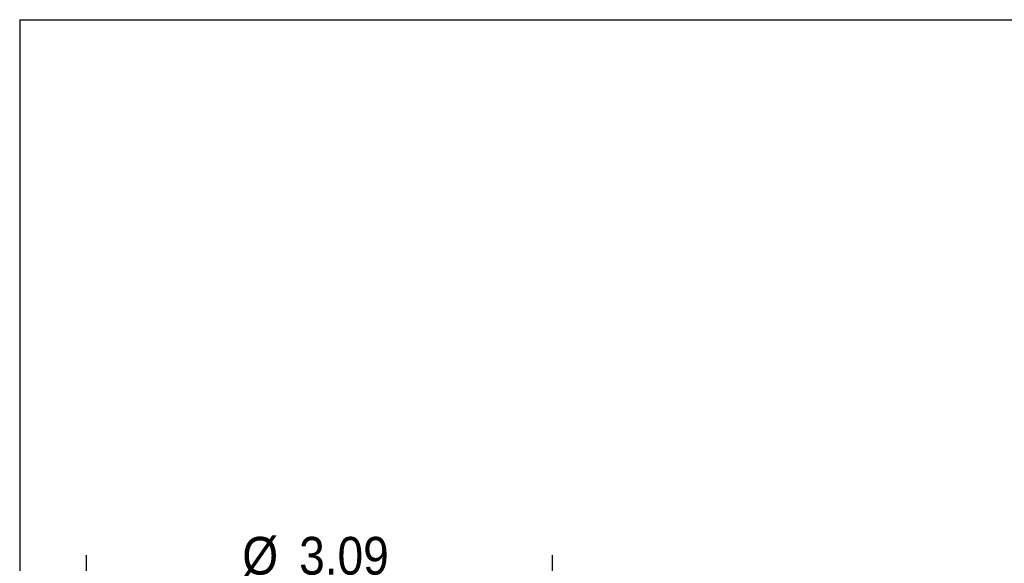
# Model space of a CAD drawing. Header units: inches. Extents: x 0 to 22, y 0 to 17.
# Tile 9 of 20: x 0 to 6.5, y 13.4 to 17. Entities that reach past the tile are written whole.
import ezdxf

# ---------------------------------------------------------------- set-up
doc = ezdxf.new("R2010")
doc.units = ezdxf.units.IN
doc.header["$LTSCALE"] = 2
doc.header["$MEASUREMENT"] = 0
doc.linetypes.add('SLD-Solid', pattern=[0])
doc.layers.add('DIMENSIONS', color=140, linetype='SLD-Solid', lineweight=25)
doc.layers.add('SLD-DEFPOINTS', color=7, linetype='Continuous')
doc.styles.add('SLDTEXTSTYLE0', font='GOTHIC.TTF', dxfattribs={"width": 0.913})
doc.dimstyles.new('SLDDIMSTYLE2', dxfattribs={"dimtxt": 0.25, "dimasz": 0.3, "dimexe": 0, "dimexo": 0.0625, "dimgap": 0.0625, "dimtad": 0, "dimtih": 1, "dimtoh": 1, "dimrnd": 1e-09, "dimzin": 12, "dimdsep": 46, "dimtxsty": 'SLDTEXTSTYLE0', "dimsah": 1, "dimcen": 0.09, "dimadec": 0, "dimazin": 3, "dimtfac": 1, "dimtofl": 0, "dimtmove": 0, "dimatfit": 3, "dimfxl": 0, "dimfrac": 2, "dimtolj": 1, "dimtzin": 12, "dimarcsym": 0})

# ---------------------------------------------------------------- blocks, each defined once
blk = doc.blocks.new('Block2')
at = {"color": 7, "linetype": 'SLD-Solid', "lineweight": 18}
for p in [(22.0002, 17.0002), (0.0002, 0.0002)]:
    blk.add_line(p, (0.0002, 17.0002), dxfattribs=at)
blk = doc.blocks.new('_D_2')
at = {"layer": 'DIMENSIONS'}
for p, q in [((0.4428, 11.5245), (0.4428, 13.4523)), ((3.5333, 12.3054), (3.5333, 13.4523)), ((0.4428, 13.2023), (1.4256, 13.2023)), ((1.6648, 13.2023), (1.5886, 13.2023)), ((1.5886, 13.2023), (1.5886, 12.8055)), ((2.3113, 13.2023), (2.3875, 13.2023)), ((2.3875, 13.2023), (2.3875, 12.8055)), ((3.5333, 13.2023), (2.5506, 13.2023)), ((1.5886, 12.8055), (1.6648, 12.8055)), ((2.3875, 12.8055), (2.3113, 12.8055)), ((3.5333, 11.5245), (3.5333, 12.0554))]:
    blk.add_line(p, q, dxfattribs=at)
for points in [[(0.4428, 13.2023), (0.7428, 13.1423), (0.7428, 13.2623)], [(3.5333, 13.2023), (3.2333, 13.2623), (3.2333, 13.1423)]]:
    blk.add_solid(points, dxfattribs=at)
at = {"layer": 'DIMENSIONS', "char_height": 0.25, "attachment_point": 1, "style": 'SLDTEXTSTYLE0'}
for s, insert in [('%%c', (1.4763, 13.5725)), ('3.09', (1.8533, 13.5725)), ('78.5', (1.6648, 13.1248))]:
    blk.add_mtext(s, dxfattribs=dict(at, insert=insert))

msp = doc.modelspace()

# ---------------------------------------------------------------- linework, layer by layer
at = {"color": 7, "linetype": 'SLD-Solid'}
for q in [(0.0002, 0.0002), (22.0002, 17.0002)]:
    msp.add_line((0.0002, 17.0002), q, dxfattribs=at)

# ---------------------------------------------------------------- block references
at = {"layer": 'SLD-DEFPOINTS'}
msp.add_blockref('Block2', (0, 0), dxfattribs=at)

# ---------------------------------------------------------------- dimensions: what is measured, and where the dimension line sits
at = {"layer": 'DIMENSIONS'}
dim = msp.add_linear_dim(base=(3.5333, 13.2023), p1=(0.4428, 11.4245), p2=(3.5333, 11.4245), text='%%c<>', dimstyle='SLDDIMSTYLE2', dxfattribs=at)
dim.commit()
dim.dimension.update_dxf_attribs({"geometry": '_D_2', "text_midpoint": (1.9881, 13.2023), "dimtype": 160})

doc.saveas('drawing.dxf')
